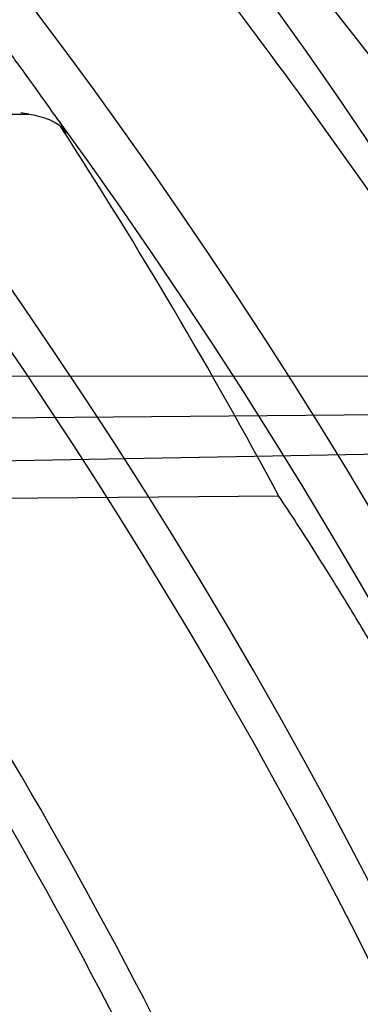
# Model space of a CAD drawing. Header units: millimetres. Extents: x 0 to 297, y 0 to 210.
# Tile 60 of 256: x 141.8814 to 141.9286, y 91.1638 to 91.3. Entities that reach past the tile are written whole.
import ezdxf

# ---------------------------------------------------------------- set-up
doc = ezdxf.new("R2010")
doc.units = ezdxf.units.MM
doc.header["$LTSCALE"] = 16.335
doc.layers.get('0').update_dxf_attribs({"linetype": 'CONTINUOUS'})
doc.layers.add('01_GLOBAL', color=7, linetype='CONTINUOUS')
doc.layers.add('INTFCLR_144815', color=7, linetype='CONTINUOUS')

msp = doc.modelspace()

# ---------------------------------------------------------------- linework, layer by layer
at = {"color": 7, "linetype": 'Continuous'}
msp.add_circle((142.5788034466, 92.2083412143), 3.42, dxfattribs=at)
at = {"color": 9, "linetype": 'Continuous'}
msp.add_arc((142.5788034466, 92.2083412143), 3.3761688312, 182.9674534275, 267.0325465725, dxfattribs=at)
at = {"layer": '01_GLOBAL', "color": 7, "linetype": 'Continuous'}
msp.add_circle((142.5788034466, 92.2083412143), 3.465, dxfattribs=at)
at = {"layer": 'INTFCLR_144815', "color": 6, "linetype": 'Continuous'}
for p, q in [((141.6647133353, 91.28694288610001), (141.8827180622, 91.28694288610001)), ((141.8827180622, 91.28694288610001), (141.88161029, 91.2871124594)), ((141.9173326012, 91.2340991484), (141.7861968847, 91.2330275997))]:
    msp.add_line(p, q, dxfattribs=at)
at = {"layer": 'INTFCLR_144815', "color": 9, "linetype": 'Continuous'}
for p, q in [((141.7078664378, 91.2508559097), (141.9469818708, 91.25067086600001)), ((141.9619638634, 91.2455917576), (141.7207658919, 91.24358514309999)), ((141.720894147, 91.23623922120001), (141.9742295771, 91.240662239))]:
    msp.add_line(p, q, dxfattribs=at)
at = {"layer": 'INTFCLR_144815', "color": 6, "linetype": 'Continuous'}
for radius, start, end in [(0.7917112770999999, 313.9937911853, 154.5150993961), (0.7647112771, 312.9543589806, 154.5144414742), (0.73941501, 282.2440355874, 71.2863570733), (0.7043008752, 24.36608327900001, 38.4121773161), (0.6104450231, 316.9838592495, 43.0161407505)]:
    msp.add_arc((141.273551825, 90.84008959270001), radius, start, end, dxfattribs=at)
at = {"layer": 'INTFCLR_144815', "color": 9, "linetype": 'Continuous'}
for centre, radius, start, end in [((141.273551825, 90.84008959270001), 0.7345008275, 292.4997540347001, 54.0964566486), ((141.2721114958, 90.7902413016), 0.8291653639, 33.2549236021, 48.17648278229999), ((141.2735550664, 90.84009111), 0.6625959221, 292.4997540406, 54.09645665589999), ((141.2718826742, 90.8167516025), 0.8025240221, 32.7308374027, 39.9894278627), ((141.2735749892, 90.84009512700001), 0.6513931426, 311.2505121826, 48.7494878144), ((141.273551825, 90.84008959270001), 0.7582818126, 323.9261481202, 36.0738518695), ((141.2735518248, 90.8400895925), 0.6994607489, 24.5006713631, 38.2755229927)]:
    msp.add_arc(centre, radius, start, end, dxfattribs=at)
at = {"layer": 'INTFCLR_144815', "color": 6, "linetype": 'Continuous'}
msp.add_ellipse((141.273551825, 90.8864315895), major_axis=(0, 0.7327964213), ratio=0.9979983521, start_param=-1.0764691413, end_param=-0.9955506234, dxfattribs=at)
at = {"layer": 'INTFCLR_144815', "color": 9, "linetype": 'Continuous'}
for points, knots in [([(141.8865284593, 91.2864666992), (141.8860562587, 91.2871430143), (141.8852218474, 91.2883256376), (141.8835487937, 91.29066817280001), (141.8818714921, 91.2929825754), (141.8800399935, 91.2954773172), (141.8779541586, 91.2982927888), (141.8751393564, 91.3020393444), (141.8721787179, 91.3059076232), (141.8696677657, 91.3091422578), (141.8670241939, 91.3125150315), (141.862183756, 91.3186007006), (141.857190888, 91.3246942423), (141.8527734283, 91.3299542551), (141.8497450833, 91.3335241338), (141.8474506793, 91.3361883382), (141.8459102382, 91.3379592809)], [0, 0, 0, 0, 0.0377150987, 0.0661774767, 0.1316218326, 0.1684043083, 0.2076852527, 0.2918342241, 0.3826682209, 0.4304127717, 0.4790648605, 0.5786084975, 0.7859529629, 0.8392389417, 0.892678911, 1, 1, 1, 1]), ([(141.8871802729, 91.2851028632), (141.8873984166, 91.2848185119), (141.8882122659, 91.2836439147), (141.8871470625, 91.2857059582), (141.8867224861, 91.28618197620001), (141.8864396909, 91.2865868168)], [0, 0, 0, 0, 0.2826783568, 0.6104915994, 1, 1, 1, 1]), ([(141.7643950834, 91.2251521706), (141.7663097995, 91.2226427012), (141.76891029, 91.2192426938), (141.7722127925, 91.2148822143), (141.7751386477, 91.2109955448), (141.7808032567, 91.2033830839), (141.7894883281, 91.191344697), (141.8005379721, 91.1751750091), (141.8101011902, 91.16021458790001), (141.8169374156, 91.1488850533), (141.8209735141, 91.1419812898), (141.8272374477, 91.1310271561), (141.8365583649, 91.1137358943), (141.8484164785, 91.0893188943), (141.8567560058, 91.06996123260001), (141.862108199, 91.0564505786), (141.8656932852, 91.0470658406), (141.8717788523, 91.0301948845), (141.8796951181, 91.00530168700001), (141.8878014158, 90.9742458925), (141.8926990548, 90.9501791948), (141.8954559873, 90.9337030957), (141.8971725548, 90.9224595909), (141.8990258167, 90.90827364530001), (141.9004721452, 90.89398905), (141.9013823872, 90.8824934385), (141.9024933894, 90.865262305), (141.9032154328, 90.83944294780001), (141.9021783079, 90.8050906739), (141.8999135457, 90.7794553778), (141.8977909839, 90.7624591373), (141.8962261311, 90.751245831), (141.8931316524, 90.73207443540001), (141.8876773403, 90.7054168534), (141.8795935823, 90.6745349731), (141.8716936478, 90.64973382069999), (141.8660384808, 90.63407483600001), (141.8633583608, 90.6270013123), (141.8615690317, 90.6223654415), (141.8566854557, 90.61004984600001), (141.8483593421, 90.5907378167), (141.8365254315, 90.5663810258), (141.8262696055, 90.54735809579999), (141.8189775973, 90.5347458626), (141.8148812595, 90.52788649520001), (141.8090411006, 90.5183062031), (141.8005369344, 90.50500223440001), (141.7894774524, 90.4888188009), (141.7807860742, 90.47677256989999), (141.7751193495, 90.4691578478), (141.7721958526, 90.46527455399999), (141.7689002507, 90.4609233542), (141.7663059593, 90.4575314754), (141.7643951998, 90.455027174)], [0, 0, 0, 0, 0.0113523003, 0.0153945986, 0.0196724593, 0.0288485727, 0.04952051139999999, 0.0730548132, 0.0992747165, 0.1133659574, 0.1206417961, 0.1280352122, 0.1587481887, 0.1912667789, 0.2256293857, 0.2345212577, 0.2435306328, 0.2617592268, 0.2990180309, 0.3374305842, 0.3771409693, 0.3872950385, 0.3975091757, 0.4180450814, 0.4387403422, 0.4491382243, 0.4595166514, 0.5008391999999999, 0.5419727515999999, 0.5830556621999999, 0.5933356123, 0.6035730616, 0.6237732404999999, 0.6631691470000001, 0.7013781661, 0.7385292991, 0.7567366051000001, 0.761249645, 0.7657337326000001, 0.7746080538, 0.8088969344, 0.8413373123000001, 0.8719692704, 0.886598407, 0.893729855, 0.9007025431, 0.926950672, 0.9505051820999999, 0.9711896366, 0.9803691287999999, 0.9846421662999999, 0.9886711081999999, 1, 1, 1, 1]), ([(141.8845709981, 90.8400896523), (141.8845710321, 90.8515170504), (141.884178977, 90.8658780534), (141.883115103, 90.88313596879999), (141.8822316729, 90.8948053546), (141.8808280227, 90.9093056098), (141.8790292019, 90.9237079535), (141.8773629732, 90.9351234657), (141.8746878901, 90.9518455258), (141.869936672, 90.9762699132), (141.8620699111, 91.0078005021), (141.854385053, 91.0330845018), (141.8484756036, 91.0502253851), (141.8449952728, 91.05975774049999), (141.839802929, 91.0734721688), (141.831713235, 91.09312303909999), (141.8202038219, 91.1179271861), (141.8111524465, 91.1355040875), (141.8050694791, 91.1466401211), (141.8011527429, 91.15365393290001), (141.7945207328, 91.1651615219), (141.7852415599, 91.1803626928), (141.7745168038, 91.1968019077), (141.7664476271, 91.20852133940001), (141.7620144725, 91.2147805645), (141.7609026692, 91.2163407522)], [0, 0, 0, 0, 0.08514645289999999, 0.1069705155, 0.1288336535, 0.1723417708, 0.2155033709, 0.2369658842, 0.2582983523, 0.3416830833, 0.4222645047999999, 0.5003369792, 0.5384972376, 0.5573483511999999, 0.5759473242, 0.6477620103, 0.7156277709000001, 0.779635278, 0.7950300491, 0.8101748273, 0.8394913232, 0.8939896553, 0.9428494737, 0.9857252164, 1, 1, 1, 1])]:
    msp.add_open_spline(points, degree=3, knots=knots, dxfattribs=at)
at = {"layer": 'INTFCLR_144815', "color": 6, "linetype": 'Continuous'}
for points, knots in [([(141.8827180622, 91.28694288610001), (141.883108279, 91.2868805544), (141.8839566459, 91.2866983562), (141.8851763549, 91.2863256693), (141.8863039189, 91.28583722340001), (141.886970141, 91.2853984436), (141.8871802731, 91.2851028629)], [0, 0, 0, 0, 0.2420850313, 0.531238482, 0.7778264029, 1, 1, 1, 1]), ([(142.0312547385, 90.84008959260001), (142.0312547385, 90.84655535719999), (142.0310866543, 90.8594638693), (142.0303324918, 90.8787986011), (142.0290816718, 90.8980386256), (142.0273377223, 90.91719815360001), (142.0251061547, 90.9362622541), (142.0223879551, 90.9552287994), (142.0191931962, 90.97406390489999), (142.0155303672, 90.9927373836), (142.0115363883, 91.0106648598), (142.0074609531, 91.0270644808), (142.0035881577, 91.0413420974), (142.0000259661, 91.0535735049), (141.9967658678, 91.0641395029), (141.9937948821, 91.07331550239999), (141.9910926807, 91.08132288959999), (141.9886456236, 91.0883280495), (141.9864338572, 91.0944743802), (141.9844351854, 91.099887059), (141.9826340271, 91.10465313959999), (141.9810164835, 91.1088509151), (141.9795643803, 91.1125569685), (141.9782551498, 91.1158497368), (141.9770707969, 91.118789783), (141.9759943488, 91.12143068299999), (141.9750153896, 91.12380699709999), (141.9740780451, 91.1260600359), (141.9731068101, 91.1283726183), (141.9720196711, 91.13093632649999), (141.9707836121, 91.1338193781), (141.969382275, 91.1370466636), (141.9678178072, 91.14059994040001), (141.9661853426, 91.14425169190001), (141.9645075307, 91.1479478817), (141.962774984, 91.1517116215), (141.9608662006, 91.1557945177), (141.9587321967, 91.1602810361), (141.9563318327, 91.1652312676), (141.9536391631, 91.1706725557), (141.9506280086, 91.1766255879), (141.9472839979, 91.1830736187), (141.9435892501, 91.1900123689), (141.9395399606, 91.19740552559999), (141.9351873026, 91.2051096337), (141.9308009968, 91.2126275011), (141.9266778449, 91.21947025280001), (141.9230717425, 91.22527595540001), (141.9200249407, 91.23004097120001), (141.9181657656, 91.2328608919), (141.9173326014, 91.2340991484)], [0, 0, 0, 0, 0.04665735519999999, 0.0931440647, 0.1396118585, 0.1857718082, 0.2319566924, 0.2781034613, 0.3240186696, 0.3697981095, 0.4154052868, 0.4565413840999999, 0.4917273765, 0.5221494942, 0.5484663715, 0.5715162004, 0.5917463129, 0.6094482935, 0.625060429, 0.6388822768, 0.6510838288, 0.6618264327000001, 0.6713445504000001, 0.6798063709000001, 0.6873964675, 0.6942167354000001, 0.7003855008, 0.7059421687, 0.7118256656, 0.7184851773, 0.7260365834, 0.7344612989, 0.7438740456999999, 0.7540523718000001, 0.7633255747, 0.7731651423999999, 0.7839509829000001, 0.7958485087, 0.8090155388, 0.8236497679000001, 0.8396573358, 0.8571550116, 0.8760631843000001, 0.8963825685, 0.9179808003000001, 0.9399137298, 0.9591882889, 0.9756278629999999, 0.9892303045, 1, 1, 1, 1])]:
    msp.add_open_spline(points, degree=3, knots=knots, dxfattribs=at)

doc.saveas('drawing.dxf')
